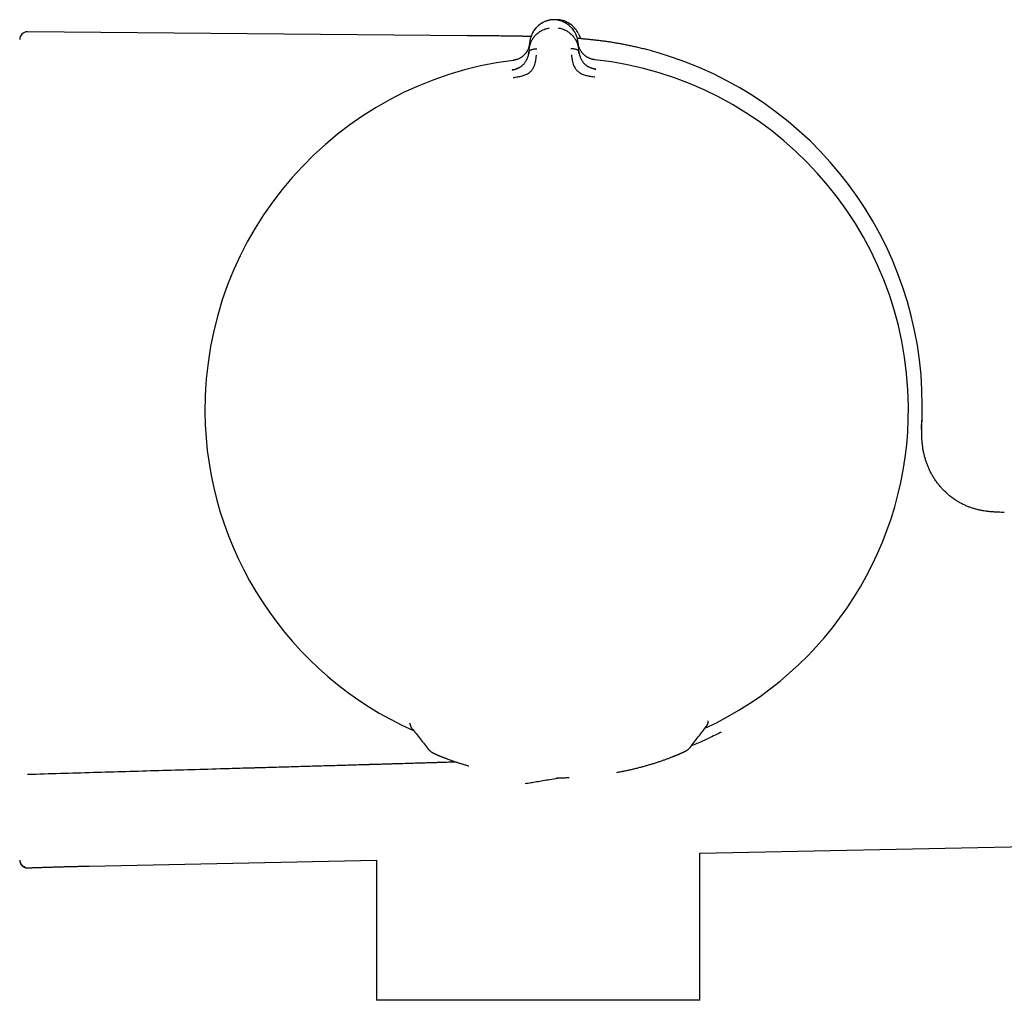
# Model space of a CAD drawing. Header units: millimetres. Extents: x 8 to 964, y 12 to 423.
# Tile 17 of 18: x 810 to 874, y 350 to 413. Entities that reach past the tile are written whole.
import ezdxf

# ---------------------------------------------------------------- set-up
doc = ezdxf.new("R2010")
doc.units = ezdxf.units.MM

msp = doc.modelspace()

# ---------------------------------------------------------------- linework, layer by layer
at = {"color": 7, "linetype": 'Continuous', "lineweight": 30}
for p, q in [((844.377, 413.201), (844.377, 413.201)), ((838.935, 412.177), (810.521, 412.425)), ((842.948, 411.259), (842.936, 411.107)), ((842.948, 411.259), (842.986, 411.736)), ((846.107, 411.76), (846.152, 411.284)), ((846.167, 411.132), (846.152, 411.284)), ((868.334, 387.224), (868.333, 387.201)), ((835.247, 367.709), (835.246, 367.732)), ((835.365, 367.389), (835.365, 367.389)), ((854.533, 367.842), (854.534, 367.863)), ((854.534, 367.863), (854.534, 367.883)), ((855.372, 367.143), (855.372, 367.142)), ((845.135, 364.195), (845.135, 364.195)), ((842.696, 363.823), (842.695, 363.823)), ((842.7, 363.824), (842.7, 363.824)), ((853.992, 359.31), (920.421, 360.701)), ((853.992, 349.803), (853.992, 359.31)), ((810.019, 358.844), (810.02, 358.834)), ((810.339, 358.424), (810.327, 358.429)), ((810.533, 358.37), (810.533, 358.37)), ((814.5, 358.482), (833.072, 358.871)), ((833.072, 358.871), (833.072, 349.803)), ((843.532, 349.803), (833.072, 349.803)), ((853.992, 349.803), (843.532, 349.803))]:
    msp.add_line(p, q, dxfattribs=at)
for centre, radius, start, end in [((810.516, 411.925), 0.5, 89.50049, 180), ((844.732, 388.017), 22.741, 97.12321, 180.44508), ((844.732, 388.017), 22.741, 0.44828, 83.77336), ((844.614, 388.274), 23.753, 0, 73.85868), ((844.732, 388.017), 22.741, 180.44508, 245.98579), ((844.732, 388.017), 22.741, 294.90311, 0.44828), ((844.614, 388.274), 23.753, 358.15043, 0)]:
    msp.add_arc(centre, radius, start, end, dxfattribs=at)
for points, knots in [([(844.377, 413.201), (844.341, 413.195), (844.268, 413.183), (844.163, 413.157), (844.062, 413.125), (843.965, 413.087), (843.872, 413.045), (843.778, 412.994), (843.684, 412.934), (843.591, 412.866), (843.505, 412.793), (843.426, 412.717), (843.348, 412.63), (843.274, 412.534), (843.204, 412.426), (843.144, 412.316), (843.094, 412.203), (843.053, 412.088), (843.021, 411.971), (842.998, 411.854), (842.989, 411.775), (842.985, 411.736)], [0, 0, 0, 0, 0.041981, 0.083532, 0.124858, 0.166114, 0.207413, 0.248824, 0.298705, 0.348787, 0.399007, 0.44925, 0.499369, 0.561767, 0.62419, 0.686696, 0.749297, 0.811979, 0.874701, 0.937401, 1, 1, 1, 1]), ([(844.358, 413.198), (844.337, 413.194), (844.282, 413.186), (844.196, 413.166), (844.103, 413.139), (844.012, 413.107), (843.925, 413.07), (843.827, 413.022), (843.722, 412.96), (843.612, 412.883), (843.512, 412.8), (843.421, 412.712), (843.339, 412.619), (843.267, 412.523), (843.203, 412.422), (843.16, 412.347), (843.141, 412.304), (843.138, 412.297)], [0, 0, 0, 0, 0.036262, 0.091543, 0.146574, 0.201539, 0.256578, 0.311782, 0.394983, 0.478686, 0.562751, 0.64691, 0.730809, 0.814457, 0.898163, 0.981993, 1, 1, 1, 1]), ([(844.693, 413.203), (844.681, 413.205), (844.654, 413.207), (844.61, 413.209), (844.561, 413.209), (844.509, 413.209), (844.459, 413.208), (844.416, 413.205), (844.389, 413.202), (844.377, 413.201)], [0, 0, 0, 0, 0.11249, 0.255313, 0.4164, 0.583584, 0.744674, 0.887503, 1, 1, 1, 1]), ([(844.892, 413.203), (844.856, 413.205), (844.785, 413.211), (844.702, 413.211), (844.654, 413.208), (844.642, 413.207)], [0, 0, 0, 0, 0.425601, 0.851545, 1, 1, 1, 1]), ([(845.846, 412.491), (845.834, 412.509), (845.801, 412.56), (845.737, 412.64), (845.655, 412.731), (845.563, 412.817), (845.463, 412.897), (845.354, 412.971), (845.25, 413.03), (845.153, 413.076), (845.067, 413.112), (844.978, 413.143), (844.885, 413.168), (844.789, 413.19), (844.724, 413.199), (844.691, 413.204)], [0, 0, 0, 0, 0.054335, 0.149181, 0.244282, 0.339592, 0.434749, 0.529516, 0.623789, 0.68639, 0.748845, 0.811257, 0.873777, 0.936607, 1, 1, 1, 1]), ([(846.107, 411.76), (846.103, 411.799), (846.093, 411.878), (846.068, 411.995), (846.034, 412.111), (845.991, 412.225), (845.939, 412.338), (845.877, 412.447), (845.806, 412.553), (845.73, 412.649), (845.651, 412.734), (845.571, 412.81), (845.484, 412.881), (845.39, 412.948), (845.295, 413.006), (845.2, 413.055), (845.107, 413.096), (845.009, 413.132), (844.907, 413.163), (844.802, 413.187), (844.729, 413.198), (844.693, 413.203)], [0, 0, 0, 0, 0.0625973, 0.125296, 0.1880159, 0.250695, 0.3132928, 0.3757942, 0.4382131, 0.5006072, 0.5507223, 0.6009636, 0.651181, 0.7012626, 0.7511441, 0.7925565, 0.8338576, 0.8751178, 0.9164494, 0.958009, 1, 1, 1, 1]), ([(844.884, 413.168), (844.885, 413.171), (844.886, 413.182), (844.888, 413.193), (844.889, 413.202), (844.889, 413.202), (844.89, 413.203)], [0, 0, 0, 0, 0.129741, 0.436775, 0.743576, 1, 1, 1, 1]), ([(846.136, 412.308), (846.133, 412.316), (846.113, 412.358), (846.07, 412.434), (846.005, 412.533), (845.932, 412.629), (845.85, 412.721), (845.758, 412.809), (845.657, 412.891), (845.547, 412.967), (845.441, 413.028), (845.343, 413.075), (845.255, 413.111), (845.165, 413.143), (845.071, 413.169), (844.979, 413.19), (844.918, 413.199), (844.89, 413.203)], [0, 0, 0, 0, 0.01782, 0.100781, 0.183619, 0.2664, 0.349429, 0.432715, 0.515908, 0.598743, 0.681082, 0.735713, 0.790181, 0.844577, 0.899037, 0.953745, 1, 1, 1, 1]), ([(842.948, 411.259), (842.948, 411.259), (842.948, 411.26), (842.948, 411.263), (842.949, 411.273), (842.951, 411.293), (842.955, 411.328), (842.961, 411.371), (842.969, 411.42), (842.979, 411.473), (842.99, 411.518), (843, 411.554), (843.006, 411.577), (843.014, 411.6), (843.021, 411.625), (843.03, 411.651), (843.04, 411.677), (843.058, 411.727), (843.089, 411.798), (843.133, 411.885), (843.174, 411.956), (843.211, 412.013), (843.235, 412.046), (843.251, 412.068), (843.258, 412.078), (843.266, 412.089), (843.274, 412.099), (843.282, 412.109), (843.312, 412.147), (843.368, 412.21), (843.454, 412.295), (843.546, 412.371), (843.64, 412.439), (843.746, 412.503), (843.863, 412.562), (843.992, 412.611), (844.121, 412.649), (844.209, 412.665), (844.251, 412.673)], [0, 0, 0, 0, 0.000168, 0.001366, 0.004585, 0.016602, 0.036108, 0.063195, 0.088438, 0.118038, 0.152065, 0.164532, 0.177513, 0.191011, 0.205027, 0.219565, 0.234628, 0.250218, 0.305811, 0.357356, 0.404738, 0.433682, 0.460748, 0.467525, 0.474171, 0.480686, 0.487071, 0.493324, 0.499446, 0.559752, 0.617506, 0.67268, 0.725262, 0.775261, 0.835907, 0.893476, 0.948104, 1, 1, 1, 1]), ([(844.827, 412.677), (844.869, 412.67), (844.956, 412.656), (845.085, 412.621), (845.214, 412.573), (845.331, 412.518), (845.434, 412.458), (845.525, 412.396), (845.622, 412.319), (845.689, 412.256), (845.732, 412.211), (845.745, 412.197), (845.758, 412.182), (845.771, 412.168), (845.784, 412.153), (845.809, 412.124), (845.845, 412.078), (845.893, 412.011), (845.934, 411.946), (845.97, 411.883), (845.992, 411.841), (846.006, 411.813), (846.012, 411.799), (846.018, 411.785), (846.025, 411.771), (846.031, 411.756), (846.037, 411.742), (846.053, 411.705), (846.074, 411.647), (846.098, 411.572), (846.115, 411.506), (846.128, 411.448), (846.137, 411.397), (846.144, 411.353), (846.149, 411.318), (846.151, 411.298), (846.152, 411.288), (846.152, 411.285), (846.152, 411.285), (846.152, 411.284), (846.152, 411.284)], [0, 0, 0, 0, 0.051373, 0.105665, 0.163102, 0.223827, 0.27137, 0.320803, 0.372124, 0.442732, 0.452222, 0.461768, 0.471368, 0.481024, 0.490735, 0.500501, 0.537698, 0.579265, 0.625137, 0.657731, 0.692132, 0.7001, 0.708157, 0.716302, 0.724536, 0.732857, 0.741265, 0.74976, 0.79759, 0.84013, 0.877473, 0.909711, 0.93693, 0.964012, 0.983495, 0.995471, 0.998664, 0.999564, 0.99984, 1, 1, 1, 1]), ([(843.067, 412.124), (843.055, 412.124), (843.026, 412.125), (842.977, 412.126), (842.916, 412.127), (842.845, 412.129), (842.763, 412.13), (842.67, 412.132), (842.566, 412.134), (842.451, 412.136), (842.325, 412.139), (842.187, 412.141), (842.037, 412.144), (841.877, 412.146), (841.708, 412.149), (841.53, 412.151), (841.34, 412.154), (841.138, 412.156), (840.924, 412.159), (840.697, 412.161), (840.45, 412.164), (840.182, 412.166), (839.89, 412.169), (839.584, 412.172), (839.264, 412.175), (839.046, 412.177), (838.935, 412.178)], [0, 0, 0, 0, 0.008764, 0.020974, 0.035701, 0.052974, 0.072826, 0.095293, 0.120419, 0.148248, 0.178829, 0.212214, 0.248457, 0.287613, 0.327995, 0.371162, 0.417161, 0.466034, 0.51782, 0.572549, 0.630243, 0.697142, 0.767626, 0.841657, 0.919156, 1, 1, 1, 1]), ([(851.218, 411.091), (851.104, 411.123), (850.88, 411.187), (850.547, 411.275), (850.224, 411.357), (849.911, 411.431), (849.609, 411.498), (849.317, 411.56), (849.036, 411.615), (848.763, 411.665), (848.481, 411.714), (848.192, 411.76), (847.895, 411.803), (847.608, 411.841), (847.331, 411.875), (847.063, 411.904), (846.8, 411.931), (846.541, 411.955), (846.296, 411.975), (846.14, 411.987), (846.067, 411.993)], [0, 0, 0, 0, 0.067726, 0.133392, 0.196945, 0.2584, 0.317817, 0.374276, 0.428952, 0.481942, 0.533341, 0.592565, 0.649759, 0.704999, 0.758325, 0.809742, 0.859223, 0.90992, 0.958243, 1, 1, 1, 1]), ([(846.137, 412.306), (846.152, 412.276), (846.184, 412.208), (846.222, 412.1), (846.246, 412.021), (846.255, 411.98), (846.255, 411.978)], [0, 0, 0, 0, 0.283877, 0.633533, 0.983413, 1, 1, 1, 1]), ([(842.982, 411.687), (842.982, 411.687), (842.982, 411.685), (842.981, 411.677), (842.979, 411.661), (842.976, 411.634), (842.971, 411.601), (842.964, 411.563), (842.956, 411.521), (842.947, 411.486), (842.939, 411.459), (842.934, 411.441), (842.928, 411.423), (842.922, 411.403), (842.915, 411.384), (842.907, 411.363), (842.888, 411.314), (842.855, 411.24), (842.814, 411.166), (842.785, 411.12), (842.77, 411.098), (842.755, 411.076), (842.739, 411.055), (842.724, 411.035), (842.69, 410.993), (842.635, 410.932), (842.56, 410.865), (842.492, 410.812), (842.433, 410.772), (842.362, 410.729), (842.274, 410.684), (842.178, 410.644), (842.087, 410.615), (842.002, 410.594), (841.943, 410.585), (841.912, 410.581)], [0, 0, 0, 0, 0.000491, 0.004709, 0.016801, 0.036349, 0.063449, 0.08868, 0.118244, 0.1522, 0.164633, 0.177573, 0.191021, 0.204979, 0.21945, 0.234434, 0.249933, 0.328151, 0.400024, 0.417785, 0.435101, 0.45197, 0.468393, 0.484369, 0.499899, 0.569641, 0.634729, 0.675595, 0.714547, 0.751696, 0.809478, 0.868786, 0.909647, 0.953487, 1, 1, 1, 1]), ([(842.982, 411.689), (842.981, 411.677), (842.979, 411.65), (842.974, 411.612), (842.968, 411.576), (842.963, 411.547), (842.958, 411.522), (842.952, 411.498), (842.942, 411.458), (842.926, 411.405), (842.9, 411.334), (842.868, 411.261), (842.829, 411.188), (842.791, 411.126), (842.765, 411.09), (842.755, 411.077)], [0, 0, 0, 0, 0.0566225, 0.1259332, 0.1821961, 0.2253916, 0.2635572, 0.3023909, 0.3418886, 0.4520694, 0.5622645, 0.6874385, 0.8122797, 0.9322579, 1, 1, 1, 1]), ([(842.936, 411.107), (842.937, 411.116), (842.94, 411.133), (842.951, 411.158), (842.967, 411.182), (842.991, 411.206), (843.023, 411.231), (843.065, 411.255), (843.12, 411.279), (843.191, 411.302), (843.276, 411.32), (843.364, 411.331), (843.424, 411.332), (843.453, 411.332)], [0, 0, 0, 0, 0.056102, 0.111466, 0.167115, 0.223804, 0.301772, 0.382941, 0.467258, 0.598521, 0.73327, 0.868258, 1, 1, 1, 1]), ([(845.646, 411.349), (845.675, 411.349), (845.735, 411.349), (845.823, 411.339), (845.909, 411.323), (845.979, 411.301), (846.035, 411.278), (846.077, 411.255), (846.11, 411.231), (846.134, 411.207), (846.151, 411.184), (846.162, 411.159), (846.165, 411.141), (846.167, 411.132)], [0, 0, 0, 0, 0.1317423, 0.26673, 0.4014789, 0.532742, 0.617059, 0.6982277, 0.7761965, 0.8328847, 0.8885344, 0.9438976, 1, 1, 1, 1]), ([(847.198, 410.622), (847.167, 410.626), (847.107, 410.634), (847.02, 410.655), (846.939, 410.68), (846.864, 410.708), (846.795, 410.739), (846.738, 410.769), (846.687, 410.798), (846.641, 410.827), (846.592, 410.861), (846.545, 410.898), (846.501, 410.935), (846.462, 410.972), (846.427, 411.008), (846.393, 411.047), (846.359, 411.09), (846.324, 411.138), (846.29, 411.19), (846.257, 411.246), (846.227, 411.306), (846.203, 411.358), (846.185, 411.404), (846.17, 411.445), (846.159, 411.479), (846.152, 411.505), (846.147, 411.52), (846.143, 411.537), (846.139, 411.553), (846.135, 411.57), (846.131, 411.588), (846.127, 411.607), (846.122, 411.631), (846.118, 411.659), (846.114, 411.686), (846.112, 411.702), (846.112, 411.709), (846.111, 411.711), (846.111, 411.711), (846.111, 411.711), (846.111, 411.711), (846.111, 411.711), (846.111, 411.711)], [0, 0, 0, 0, 0.046698, 0.091618, 0.134505, 0.175194, 0.213614, 0.249779, 0.276951, 0.307118, 0.340349, 0.376695, 0.409342, 0.4408, 0.471044, 0.500021, 0.535936, 0.574169, 0.614719, 0.657569, 0.702695, 0.750057, 0.775296, 0.805099, 0.8394, 0.850353, 0.861686, 0.873397, 0.885483, 0.89794, 0.910765, 0.923954, 0.937503, 0.96472, 0.984149, 0.995887, 0.998893, 0.999683, 0.9999, 0.999964, 0.999986, 1, 1, 1, 1]), ([(841.863, 409.968), (841.907, 409.975), (841.993, 409.989), (842.091, 410.02), (842.16, 410.047), (842.202, 410.065), (842.243, 410.084), (842.281, 410.103), (842.343, 410.137), (842.424, 410.189), (842.507, 410.255), (842.572, 410.315), (842.621, 410.366), (842.673, 410.429), (842.728, 410.506), (842.768, 410.573), (842.792, 410.618), (842.802, 410.637), (842.812, 410.657), (842.821, 410.678), (842.83, 410.698), (842.839, 410.719), (842.848, 410.74), (842.859, 410.768), (842.873, 410.809), (842.891, 410.865), (842.909, 410.934), (842.926, 411.017), (842.932, 411.076), (842.936, 411.107)], [0, 0, 0, 0, 0.069025, 0.134226, 0.159046, 0.183078, 0.206287, 0.22865, 0.250149, 0.316401, 0.379891, 0.420809, 0.460701, 0.499516, 0.563083, 0.631484, 0.645503, 0.659713, 0.674115, 0.688707, 0.70349, 0.718464, 0.733629, 0.748983, 0.780106, 0.820964, 0.871406, 0.931199, 1, 1, 1, 1]), ([(842.108, 410.623), (842.098, 410.62), (842.061, 410.609), (841.996, 410.595), (841.939, 410.587), (841.912, 410.583)], [0, 0, 0, 0, 0.149715, 0.583351, 1, 1, 1, 1]), ([(841.927, 409.473), (842.025, 409.487), (842.216, 409.514), (842.489, 409.575), (842.739, 409.653), (842.95, 409.774), (843.113, 409.923), (843.227, 410.086), (843.292, 410.246), (843.35, 410.427), (843.388, 410.609), (843.407, 410.763), (843.415, 410.85), (843.419, 410.892), (843.42, 410.905), (843.42, 410.909), (843.42, 410.911)], [0, 0, 0, 0, 0.117772, 0.228252, 0.33124, 0.427014, 0.515099, 0.595624, 0.669421, 0.735797, 0.846044, 0.926768, 0.978141, 0.992758, 0.997301, 1, 1, 1, 1]), ([(842.936, 411.115), (842.934, 411.089), (842.932, 411.054), (842.925, 411.019), (842.924, 411.011)], [0, 0, 0, 0, 0.766097, 1, 1, 1, 1]), ([(845.685, 410.928), (845.686, 410.924), (845.688, 410.904), (845.693, 410.86), (845.7, 410.791), (845.713, 410.694), (845.736, 410.566), (845.772, 410.42), (845.825, 410.263), (845.893, 410.104), (846.01, 409.944), (846.175, 409.798), (846.388, 409.68), (846.639, 409.607), (846.912, 409.55), (847.102, 409.526), (847.201, 409.514)], [0, 0, 0, 0, 0.007539, 0.032602, 0.07418, 0.124929, 0.188679, 0.265565, 0.331914, 0.405634, 0.486045, 0.573984, 0.669568, 0.772326, 0.882537, 1, 1, 1, 1]), ([(846.186, 411.004), (846.185, 411.006), (846.181, 411.024), (846.176, 411.055), (846.17, 411.098), (846.167, 411.127), (846.165, 411.141)], [0, 0, 0, 0, 0.05309, 0.335511, 0.672233, 1, 1, 1, 1]), ([(846.167, 411.132), (846.17, 411.103), (846.177, 411.048), (846.194, 410.97), (846.208, 410.916), (846.218, 410.882), (846.224, 410.866), (846.229, 410.85), (846.234, 410.836), (846.239, 410.822), (846.243, 410.81), (846.248, 410.798), (846.263, 410.76), (846.291, 410.695), (846.338, 410.607), (846.39, 410.525), (846.449, 410.447), (846.517, 410.37), (846.579, 410.312), (846.629, 410.272), (846.66, 410.248), (846.693, 410.225), (846.727, 410.202), (846.763, 410.18), (846.818, 410.148), (846.897, 410.108), (847.006, 410.065), (847.126, 410.03), (847.211, 410.017), (847.254, 410.011)], [0, 0, 0, 0, 0.0645915, 0.1213488, 0.1699839, 0.1827339, 0.1947565, 0.2060484, 0.2166062, 0.2264275, 0.2355097, 0.2438509, 0.2514493, 0.3197899, 0.3841926, 0.4446758, 0.5013236, 0.5600198, 0.6210881, 0.6420032, 0.6632129, 0.6847267, 0.7065509, 0.7286894, 0.7511427, 0.806569, 0.8672081, 0.9325238, 1, 1, 1, 1]), ([(847.199, 410.625), (847.167, 410.629), (847.103, 410.636), (847.041, 410.651), (847.011, 410.659)], [0, 0, 0, 0, 0.508012, 1, 1, 1, 1]), ([(842.201, 410.063), (842.193, 410.059), (842.178, 410.052), (842.151, 410.039), (842.123, 410.024), (842.087, 410.008), (842.04, 409.992), (841.985, 409.978), (841.925, 409.968), (841.883, 409.963), (841.863, 409.961)], [0, 0, 0, 0, 0.112383, 0.219476, 0.322832, 0.429818, 0.550662, 0.690153, 0.850214, 1, 1, 1, 1]), ([(841.864, 409.956), (841.864, 409.957), (841.863, 409.966), (841.863, 409.967), (841.863, 409.968)], [0, 0, 0, 0, 0.057212, 1, 1, 1, 1]), ([(847.258, 410.01), (847.232, 410.013), (847.185, 410.02), (847.119, 410.033), (847.062, 410.048), (847.015, 410.062), (846.978, 410.075), (846.949, 410.086), (846.931, 410.094), (846.921, 410.098), (846.918, 410.099), (846.917, 410.1)], [0, 0, 0, 0, 0.2069928, 0.3905809, 0.5500481, 0.6852392, 0.7964586, 0.8845132, 0.9510643, 0.977377, 1, 1, 1, 1]), ([(868.308, 386.719), (868.308, 386.719), (868.308, 386.719), (868.308, 386.719), (868.308, 386.72), (868.308, 386.721), (868.308, 386.722), (868.308, 386.724), (868.309, 386.728), (868.309, 386.734), (868.309, 386.74), (868.31, 386.748), (868.31, 386.755), (868.311, 386.762), (868.311, 386.772), (868.312, 386.784), (868.313, 386.798), (868.314, 386.817), (868.315, 386.842), (868.317, 386.87), (868.318, 386.896), (868.319, 386.919), (868.321, 386.94), (868.322, 386.968), (868.324, 387.008), (868.327, 387.063), (868.33, 387.134), (868.333, 387.186), (868.334, 387.214)], [0, 0, 0, 0, 0.006933, 0.053197, 0.091084, 0.126866, 0.16107, 0.194247, 0.227424, 0.271289, 0.324825, 0.37307, 0.411258, 0.439436, 0.46756, 0.499363, 0.534558, 0.571192, 0.608426, 0.650385, 0.687686, 0.704479, 0.725963, 0.754318, 0.789582, 0.84738, 0.917516, 1, 1, 1, 1]), ([(873.668, 381.349), (873.575, 381.352), (873.388, 381.357), (873.11, 381.368), (872.832, 381.387), (872.557, 381.416), (872.303, 381.454), (872.07, 381.499), (871.859, 381.55), (871.651, 381.61), (871.445, 381.68), (871.234, 381.763), (871.018, 381.861), (870.798, 381.975), (870.585, 382.102), (870.379, 382.24), (870.181, 382.389), (869.991, 382.548), (869.81, 382.717), (869.639, 382.894), (869.477, 383.08), (869.326, 383.272), (869.186, 383.471), (869.057, 383.676), (868.939, 383.884), (868.832, 384.097), (868.736, 384.312), (868.652, 384.53), (868.578, 384.748), (868.516, 384.968), (868.463, 385.188), (868.419, 385.415), (868.383, 385.651), (868.357, 385.894), (868.34, 386.134), (868.331, 386.372), (868.329, 386.631), (868.334, 386.911), (868.344, 387.21), (868.351, 387.409), (868.355, 387.507)], [0, 0, 0, 0, 0.029831, 0.059523, 0.089106, 0.118605, 0.148045, 0.171152, 0.19425, 0.21735, 0.240463, 0.263595, 0.289912, 0.316261, 0.34264, 0.369038, 0.39544, 0.421826, 0.448172, 0.474452, 0.500638, 0.526702, 0.552617, 0.578357, 0.603897, 0.629219, 0.654304, 0.67914, 0.703717, 0.728029, 0.752073, 0.775849, 0.802164, 0.828151, 0.853818, 0.879174, 0.904228, 0.936599, 0.968505, 1, 1, 1, 1]), ([(868.335, 387.502), (868.335, 387.501), (868.335, 387.498), (868.337, 387.466), (868.339, 387.39), (868.336, 387.279), (868.334, 387.224)], [0, 0, 0, 0, 0.110011, 0.407473, 0.704084, 1, 1, 1, 1]), ([(835.247, 367.708), (835.247, 367.693), (835.249, 367.665), (835.254, 367.629), (835.259, 367.603), (835.264, 367.585), (835.268, 367.571), (835.273, 367.554), (835.281, 367.532), (835.288, 367.516), (835.292, 367.508)], [0, 0, 0, 0, 0.183086, 0.328466, 0.435409, 0.50469, 0.574855, 0.680724, 0.822496, 1, 1, 1, 1]), ([(835.292, 367.508), (835.297, 367.497), (835.307, 367.474), (835.324, 367.445), (835.343, 367.417), (835.357, 367.398), (835.364, 367.389)], [0, 0, 0, 0, 0.202431, 0.443513, 0.714439, 1, 1, 1, 1]), ([(835.365, 367.389), (835.546, 367.161), (835.909, 366.706), (836.272, 366.251), (836.454, 366.024)], [0, 0, 0, 0, 0.500264, 1, 1, 1, 1]), ([(853.356, 366.158), (853.533, 366.388), (853.888, 366.848), (854.242, 367.308), (854.42, 367.539)], [0, 0, 0, 0, 0.499403, 1, 1, 1, 1]), ([(854.419, 367.538), (854.426, 367.547), (854.439, 367.564), (854.453, 367.586), (854.462, 367.601), (854.464, 367.606)], [0, 0, 0, 0, 0.440076, 0.846236, 1, 1, 1, 1]), ([(854.465, 367.607), (854.468, 367.612), (854.475, 367.625), (854.482, 367.64), (854.487, 367.65)], [0, 0, 0, 0, 0.360827, 1, 1, 1, 1]), ([(854.487, 367.65), (854.49, 367.656), (854.495, 367.668), (854.501, 367.683), (854.505, 367.694), (854.508, 367.702), (854.512, 367.715), (854.518, 367.735), (854.525, 367.768), (854.532, 367.811), (854.533, 367.844), (854.534, 367.862)], [0, 0, 0, 0, 0.14637, 0.262413, 0.322948, 0.370148, 0.412183, 0.503228, 0.631517, 0.797429, 1, 1, 1, 1]), ([(853.453, 366.284), (853.574, 366.329), (853.949, 366.47), (854.314, 366.636), (854.561, 366.749)], [0, 0, 0, 0, 0.321411, 1, 1, 1, 1]), ([(855.372, 367.143), (855.238, 367.075), (854.97, 366.94), (854.697, 366.815), (854.56, 366.751)], [0, 0, 0, 0, 0.497325, 1, 1, 1, 1]), ([(836.454, 366.024), (836.454, 366.023), (836.454, 366.022), (836.457, 366.02), (836.458, 366.02)], [0, 0, 0, 0, 0.747227, 1, 1, 1, 1]), ([(836.458, 366.02), (836.47, 366.005), (836.494, 365.978), (836.53, 365.942), (836.561, 365.915), (836.588, 365.894), (836.609, 365.879), (836.626, 365.867), (836.635, 365.861), (836.642, 365.856), (836.65, 365.851), (836.659, 365.846), (836.669, 365.84), (836.682, 365.832), (836.699, 365.822), (836.717, 365.812), (836.733, 365.804), (836.749, 365.795), (836.768, 365.785), (836.788, 365.775), (836.808, 365.765), (836.827, 365.756), (836.844, 365.748), (836.859, 365.741), (836.871, 365.735), (836.883, 365.73), (836.894, 365.725), (836.906, 365.719), (836.921, 365.712), (836.939, 365.704), (836.96, 365.694), (836.985, 365.684), (837.012, 365.671), (837.043, 365.658), (837.075, 365.644), (837.108, 365.63), (837.141, 365.617), (837.17, 365.604), (837.194, 365.595), (837.213, 365.587), (837.226, 365.581), (837.239, 365.576), (837.254, 365.57), (837.273, 365.563), (837.296, 365.553), (837.324, 365.542), (837.357, 365.529), (837.396, 365.514), (837.44, 365.496), (837.492, 365.476), (837.55, 365.454), (837.615, 365.429), (837.662, 365.412), (837.687, 365.402)], [0, 0, 0, 0, 0.020416, 0.03824, 0.053449, 0.066048, 0.07607, 0.083589, 0.091906, 0.100379, 0.110022, 0.120836, 0.13282, 0.145264, 0.172092, 0.195395, 0.215113, 0.237629, 0.263044, 0.291356, 0.315612, 0.337759, 0.357106, 0.373658, 0.387416, 0.39824, 0.409303, 0.422538, 0.437944, 0.456721, 0.47796, 0.501664, 0.527836, 0.556264, 0.583615, 0.61301, 0.639328, 0.662566, 0.682717, 0.694148, 0.704275, 0.713128, 0.723394, 0.736798, 0.753345, 0.773042, 0.795896, 0.821916, 0.851115, 0.883505, 0.919103, 0.957928, 1, 1, 1, 1]), ([(852.13, 365.516), (852.151, 365.523), (852.189, 365.539), (852.243, 365.56), (852.291, 365.579), (852.333, 365.596), (852.37, 365.611), (852.402, 365.624), (852.43, 365.636), (852.453, 365.645), (852.472, 365.653), (852.486, 365.659), (852.497, 365.663), (852.504, 365.666), (852.509, 365.669), (852.515, 365.671), (852.521, 365.674), (852.533, 365.678), (852.551, 365.686), (852.575, 365.696), (852.602, 365.708), (852.631, 365.72), (852.661, 365.733), (852.697, 365.749), (852.737, 365.767), (852.779, 365.785), (852.815, 365.802), (852.845, 365.816), (852.871, 365.828), (852.894, 365.839), (852.918, 365.85), (852.94, 365.861), (852.96, 365.871), (852.977, 365.879), (852.995, 365.888), (853.014, 365.898), (853.034, 365.908), (853.052, 365.917), (853.068, 365.926), (853.082, 365.934), (853.095, 365.941), (853.107, 365.948), (853.117, 365.954), (853.126, 365.959), (853.132, 365.963), (853.138, 365.966), (853.142, 365.969), (853.147, 365.973), (853.152, 365.975), (853.164, 365.983), (853.182, 365.995), (853.207, 366.013), (853.238, 366.037), (853.273, 366.068), (853.313, 366.107), (853.338, 366.137), (853.352, 366.154)], [0, 0, 0, 0, 0.03452, 0.066328, 0.095433, 0.12184, 0.145556, 0.166584, 0.184928, 0.200592, 0.213578, 0.223888, 0.230736, 0.235522, 0.238854, 0.2427, 0.247212, 0.25239, 0.267226, 0.285758, 0.305424, 0.328034, 0.352648, 0.376532, 0.416935, 0.45446, 0.489111, 0.520893, 0.545615, 0.570147, 0.595967, 0.623089, 0.640809, 0.659052, 0.678605, 0.700995, 0.72627, 0.7489, 0.771071, 0.791086, 0.808942, 0.824634, 0.838448, 0.851261, 0.8583, 0.86502, 0.871419, 0.877497, 0.883379, 0.89115, 0.90175, 0.915303, 0.931874, 0.951506, 0.974216, 1, 1, 1, 1]), ([(853.351, 366.153), (853.352, 366.154), (853.355, 366.156), (853.355, 366.157), (853.355, 366.158)], [0, 0, 0, 0, 0.239088, 1, 1, 1, 1]), ([(837.689, 365.402), (837.74, 365.383), (837.844, 365.345), (838.013, 365.285), (838.191, 365.225), (838.38, 365.163), (838.578, 365.1), (838.787, 365.038), (838.946, 364.991), (839.037, 364.966), (839.052, 364.962)], [0, 0, 0, 0, 0.136882, 0.274262, 0.412389, 0.551344, 0.690945, 0.83098, 0.971254, 1, 1, 1, 1]), ([(848.622, 364.542), (848.651, 364.547), (848.773, 364.568), (848.98, 364.609), (849.244, 364.663), (849.5, 364.72), (849.749, 364.778), (849.992, 364.838), (850.228, 364.9), (850.456, 364.962), (850.677, 365.025), (850.901, 365.092), (851.127, 365.162), (851.353, 365.236), (851.567, 365.308), (851.768, 365.379), (851.957, 365.449), (852.072, 365.493), (852.129, 365.515)], [0, 0, 0, 0, 0.019851, 0.081729, 0.143443, 0.205088, 0.266754, 0.328426, 0.39009, 0.451727, 0.513316, 0.574836, 0.64649, 0.717981, 0.789207, 0.860015, 0.930255, 1, 1, 1, 1]), ([(838.243, 365.208), (838.213, 365.207), (838.144, 365.205), (838.045, 365.202), (837.908, 365.198), (837.737, 365.192), (837.52, 365.186), (837.292, 365.179), (837.054, 365.172), (836.837, 365.165), (836.644, 365.159), (836.478, 365.154), (836.308, 365.149), (836.133, 365.144), (835.952, 365.138), (835.764, 365.133), (835.572, 365.127), (835.043, 365.111), (834.488, 365.095), (833.985, 365.08), (833.871, 365.077), (833.836, 365.076), (833.801, 365.075), (833.769, 365.074), (833.743, 365.073), (833.661, 365.071), (833.463, 365.065), (833.145, 365.056), (832.876, 365.048), (832.709, 365.043), (832.649, 365.041), (832.588, 365.039), (832.522, 365.038), (832.299, 365.031), (831.914, 365.02), (831.367, 365.004), (830.812, 364.987), (830.247, 364.971), (829.674, 364.954), (829.088, 364.937), (828.487, 364.92), (827.874, 364.902), (827.246, 364.884), (826.636, 364.866), (826.043, 364.849), (825.64, 364.837), (825.4, 364.831), (825.327, 364.828), (825.254, 364.826), (825.181, 364.824), (825.107, 364.822), (825.035, 364.82), (824.874, 364.815), (824.277, 364.798), (822.292, 364.741), (819.007, 364.647), (814.769, 364.524), (811.943, 364.44), (810.53, 364.398)], [0, 0, 0, 0, 0.0033242, 0.0074041, 0.0107324, 0.018155, 0.025974, 0.0341895, 0.0428015, 0.0518099, 0.0576415, 0.063628, 0.0697693, 0.0760656, 0.0825449, 0.0894594, 0.0963739, 0.1032885, 0.1467543, 0.15647, 0.1577423, 0.1590146, 0.1602869, 0.1615592, 0.1624215, 0.1631038, 0.1704644, 0.1838339, 0.197493, 0.1996658, 0.2018457, 0.2040328, 0.206227, 0.2090007, 0.2281969, 0.2479071, 0.2681311, 0.288324, 0.3090045, 0.3301728, 0.3518288, 0.3739728, 0.3966046, 0.4197244, 0.4400549, 0.4607484, 0.4633756, 0.4660085, 0.4686471, 0.4712915, 0.4739416, 0.4765975, 0.4791483, 0.4914019, 0.5411336, 0.6940544, 0.8470071, 1, 1, 1, 1]), ([(842.701, 363.821), (842.818, 363.841), (843.062, 363.881), (843.443, 363.944), (843.855, 364.013), (844.305, 364.09), (844.654, 364.15), (844.854, 364.186), (844.89, 364.192)], [0, 0, 0, 0, 0.161052, 0.333954, 0.521371, 0.725984, 0.950268, 1, 1, 1, 1]), ([(844.722, 364.192), (844.75, 364.192), (844.887, 364.191), (845.025, 364.193), (845.135, 364.195)], [0, 0, 0, 0, 0.199767, 1, 1, 1, 1]), ([(845.135, 364.195), (845.239, 364.197), (845.37, 364.199), (845.501, 364.205), (845.528, 364.206)], [0, 0, 0, 0, 0.789394, 1, 1, 1, 1]), ([(810.016, 358.87), (810.017, 358.853), (810.018, 358.822), (810.024, 358.778), (810.032, 358.742), (810.042, 358.712), (810.055, 358.674), (810.077, 358.627), (810.107, 358.58), (810.138, 358.542), (810.168, 358.51), (810.207, 358.475), (810.256, 358.441), (810.315, 358.41), (810.383, 358.386), (810.457, 358.371), (810.508, 358.37), (810.533, 358.37)], [0, 0, 0, 0, 0.062029, 0.117047, 0.164083, 0.202398, 0.233761, 0.313299, 0.395993, 0.441344, 0.496514, 0.561545, 0.636001, 0.719074, 0.809517, 0.905636, 1, 1, 1, 1]), ([(810.018, 358.844), (810.019, 358.843), (810.019, 358.84), (810.02, 358.834), (810.021, 358.826), (810.022, 358.817), (810.023, 358.808), (810.025, 358.797), (810.028, 358.786), (810.031, 358.774), (810.034, 358.761), (810.038, 358.749), (810.041, 358.738), (810.045, 358.727), (810.048, 358.718), (810.051, 358.712), (810.053, 358.705), (810.057, 358.695), (810.063, 358.682), (810.071, 358.665), (810.082, 358.646), (810.096, 358.622), (810.114, 358.596), (810.135, 358.568), (810.16, 358.54), (810.19, 358.512), (810.224, 358.485), (810.262, 358.46), (810.3, 358.44), (810.325, 358.43), (810.335, 358.426)], [0, 0, 0, 0, 0.052969, 0.122656, 0.18585, 0.242566, 0.292828, 0.336671, 0.374149, 0.405351, 0.430437, 0.445424, 0.457407, 0.4669, 0.471027, 0.474973, 0.479053, 0.483519, 0.494207, 0.507904, 0.525006, 0.553433, 0.588512, 0.630366, 0.679052, 0.734586, 0.79695, 0.866098, 0.941958, 1, 1, 1, 1]), ([(810.319, 358.433), (810.322, 358.431), (810.327, 358.428), (810.333, 358.426), (810.335, 358.426)], [0, 0, 0, 0, 0.611472, 1, 1, 1, 1]), ([(810.533, 358.37), (810.558, 358.371), (810.62, 358.373), (810.714, 358.376), (810.813, 358.379), (810.895, 358.382), (810.96, 358.384), (811.012, 358.386), (811.068, 358.388), (811.13, 358.39), (811.207, 358.392), (811.297, 358.395), (811.401, 358.399), (811.516, 358.402), (811.64, 358.406), (811.773, 358.411), (811.914, 358.415), (812.06, 358.42), (812.244, 358.425), (812.465, 358.432), (812.722, 358.439), (812.982, 358.447), (813.243, 358.454), (813.5, 358.46), (813.753, 358.466), (814.004, 358.472), (814.253, 358.477), (814.418, 358.481), (814.5, 358.482)], [0, 0, 0, 0, 0.019132, 0.046413, 0.071565, 0.094685, 0.108218, 0.121007, 0.134242, 0.150116, 0.168577, 0.192078, 0.218443, 0.24745, 0.278858, 0.312411, 0.347844, 0.384881, 0.423247, 0.486717, 0.551827, 0.617635, 0.683388, 0.748598, 0.811984, 0.875002, 0.938436, 1, 1, 1, 1])]:
    msp.add_open_spline(points, degree=3, knots=knots, dxfattribs=at)

doc.saveas('drawing.dxf')
